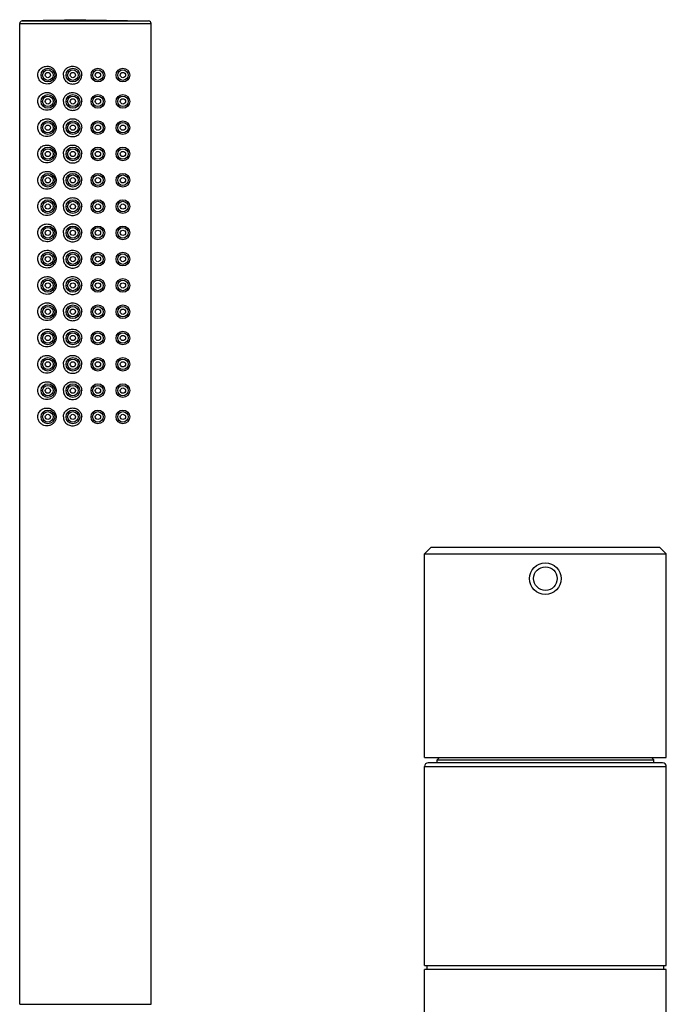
# Model space of a CAD drawing. Header units: millimetres. Extents: x 356 to 1340, y -1726 to 723.
# Tile 17 of 22: x 358 to 481, y 535 to 723. Entities that reach past the tile are written whole.
import ezdxf

# ---------------------------------------------------------------- set-up
doc = ezdxf.new("R2010")
doc.units = ezdxf.units.MM
doc.header["$LTSCALE"] = 23.1
doc.layers.get('0').update_dxf_attribs({"linetype": 'CONTINUOUS'})

msp = doc.modelspace()

# ---------------------------------------------------------------- linework, layer by layer
at = {"color": 7, "linetype": 'CONTINUOUS'}
for p, q in [((357.86, 535.38), (357.86, 721.89)), ((357.86, 721.89), (382.86, 721.89)), ((370.36, 722.61), (358.34, 722.39)), ((358.34, 722.39), (382.38, 722.39)), ((370.36, 722.61), (382.38, 722.39)), ((382.86, 535.38), (382.86, 721.89)), ((436.16, 622.33), (434.86, 621.03)), ((436.16, 622.33), (479.56, 622.33)), ((479.56, 622.33), (480.86, 621.03)), ((434.86, 582.33), (434.86, 621.03)), ((434.86, 621.03), (480.86, 621.03)), ((480.86, 582.33), (480.86, 621.03)), ((434.86, 582.33), (480.86, 582.33)), ((437.71, 582.33), (437.26, 581.88)), ((478.01, 582.33), (478.46, 581.88)), ((434.86, 542.78), (434.86, 580.58)), ((434.86, 580.58), (480.86, 580.58)), ((480.16, 581.28), (435.56, 581.28)), ((437.26, 581.28), (437.26, 581.88)), ((437.26, 581.88), (478.46, 581.88)), ((478.46, 581.28), (478.46, 581.88)), ((480.86, 542.78), (480.86, 580.58)), ((434.86, 542.78), (480.84, 542.78)), ((434.86, 532.58), (434.86, 541.98)), ((480.86, 541.98), (434.86, 541.98)), ((435.36, 541.98), (435.36, 542.78)), ((480.36, 541.98), (480.36, 542.78)), ((480.86, -313.62), (480.86, 541.98)), ((357.86, 535.38), (382.86, 535.38))]:
    msp.add_line(p, q, dxfattribs=at)
for centre, radius in [((363.22, 712.08), 1.3), ((363.22, 712.08), 1), ((363.22, 712.08), 0.5), ((367.98, 712.08), 1.3), ((367.98, 712.08), 1), ((367.98, 712.08), 0.5), ((372.74, 712.08), 1.3), ((372.74, 712.08), 1), ((372.74, 712.08), 0.5), ((377.5, 712.08), 1.3), ((377.5, 712.08), 1), ((377.5, 712.08), 0.5), ((363.22, 707.08), 1.3), ((363.22, 707.08), 1), ((367.98, 707.08), 1.3), ((367.98, 707.08), 1), ((372.74, 707.08), 1.3), ((372.74, 707.08), 1), ((377.5, 707.08), 1.3), ((377.5, 707.08), 1), ((363.22, 707.08), 0.5), ((367.98, 707.08), 0.5), ((372.74, 707.08), 0.5), ((377.5, 707.08), 0.5), ((363.22, 702.08), 1.3), ((363.22, 702.08), 1), ((363.22, 702.08), 0.5), ((367.98, 702.08), 1.3), ((367.98, 702.08), 1), ((367.98, 702.08), 0.5), ((372.74, 702.08), 1.3), ((372.74, 702.08), 1), ((372.74, 702.08), 0.5), ((377.5, 702.08), 1.3), ((377.5, 702.08), 1), ((377.5, 702.08), 0.5), ((363.22, 697.08), 1.3), ((363.22, 697.08), 1), ((363.22, 697.08), 0.5), ((367.98, 697.08), 1.3), ((367.98, 697.08), 1), ((367.98, 697.08), 0.5), ((372.74, 697.08), 1.3), ((372.74, 697.08), 1), ((372.74, 697.08), 0.5), ((377.5, 697.08), 1.3), ((377.5, 697.08), 1), ((377.5, 697.08), 0.5), ((363.22, 692.08), 1.3), ((363.22, 692.08), 1), ((367.98, 692.08), 1.3), ((367.98, 692.08), 1), ((372.74, 692.08), 1.3), ((372.74, 692.08), 1), ((377.5, 692.08), 1.3), ((377.5, 692.08), 1), ((363.22, 692.08), 0.5), ((367.98, 692.08), 0.5), ((372.74, 692.08), 0.5), ((377.5, 692.08), 0.5), ((363.22, 687.08), 1.3), ((363.22, 687.08), 1), ((363.22, 687.08), 0.5), ((367.98, 687.08), 1.3), ((367.98, 687.08), 1), ((367.98, 687.08), 0.5), ((372.74, 687.08), 1.3), ((372.74, 687.08), 1), ((372.74, 687.08), 0.5), ((377.5, 687.08), 1.3), ((377.5, 687.08), 1), ((377.5, 687.08), 0.5), ((363.22, 682.08), 1.3), ((363.22, 682.08), 1), ((363.22, 682.08), 0.5), ((367.98, 682.08), 1.3), ((367.98, 682.08), 1), ((367.98, 682.08), 0.5), ((372.74, 682.08), 1.3), ((372.74, 682.08), 1), ((372.74, 682.08), 0.5), ((377.5, 682.08), 1.3), ((377.5, 682.08), 1), ((377.5, 682.08), 0.5), ((363.22, 677.08), 1.3), ((363.22, 677.08), 1), ((367.98, 677.08), 1.3), ((367.98, 677.08), 1), ((372.74, 677.08), 1.3), ((372.74, 677.08), 1), ((377.5, 677.08), 1.3), ((377.5, 677.08), 1), ((363.22, 677.08), 0.5), ((367.98, 677.08), 0.5), ((372.74, 677.08), 0.5), ((377.5, 677.08), 0.5), ((363.22, 672.08), 1.3), ((363.22, 672.08), 1), ((363.22, 672.08), 0.5), ((367.98, 672.08), 1.3), ((367.98, 672.08), 1), ((367.98, 672.08), 0.5), ((372.74, 672.08), 1.3), ((372.74, 672.08), 1), ((372.74, 672.08), 0.5), ((377.5, 672.08), 1.3), ((377.5, 672.08), 1), ((377.5, 672.08), 0.5), ((363.22, 667.08), 1.3), ((363.22, 667.08), 1), ((363.22, 667.08), 0.5), ((367.98, 667.08), 1.3), ((367.98, 667.08), 1), ((367.98, 667.08), 0.5), ((372.74, 667.08), 1.3), ((372.74, 667.08), 1), ((372.74, 667.08), 0.5), ((377.5, 667.08), 1.3), ((377.5, 667.08), 1), ((377.5, 667.08), 0.5), ((363.22, 662.08), 1.3), ((363.22, 662.08), 1), ((367.98, 662.08), 1.3), ((367.98, 662.08), 1), ((372.74, 662.08), 1.3), ((372.74, 662.08), 1), ((377.5, 662.08), 1.3), ((377.5, 662.08), 1), ((363.22, 662.08), 0.5), ((367.98, 662.08), 0.5), ((372.74, 662.08), 0.5), ((377.5, 662.08), 0.5), ((363.22, 657.08), 1.3), ((363.22, 657.08), 1), ((363.22, 657.08), 0.5), ((367.98, 657.08), 1.3), ((367.98, 657.08), 1), ((367.98, 657.08), 0.5), ((372.74, 657.08), 1.3), ((372.74, 657.08), 1), ((372.74, 657.08), 0.5), ((377.5, 657.08), 1.3), ((377.5, 657.08), 1), ((377.5, 657.08), 0.5), ((363.22, 652.08), 1.3), ((363.22, 652.08), 1), ((363.22, 652.08), 0.5), ((367.98, 652.08), 1.3), ((367.98, 652.08), 1), ((367.98, 652.08), 0.5), ((372.74, 652.08), 1.3), ((372.74, 652.08), 1), ((372.74, 652.08), 0.5), ((377.5, 652.08), 1.3), ((377.5, 652.08), 1), ((377.5, 652.08), 0.5), ((363.22, 647.08), 1.3), ((363.22, 647.08), 1), ((367.98, 647.08), 1.3), ((367.98, 647.08), 1), ((372.74, 647.08), 1.3), ((372.74, 647.08), 1), ((377.5, 647.08), 1.3), ((377.5, 647.08), 1), ((363.22, 647.08), 0.5), ((367.98, 647.08), 0.5), ((372.74, 647.08), 0.5), ((377.5, 647.08), 0.5), ((457.86, 616.33), 3), ((457.86, 616.33), 2.25)]:
    msp.add_circle(centre, radius, dxfattribs=at)
for centre, radius, start, end in [((358.36, 721.89), 0.5, 92.1004, 180), ((382.36, 721.89), 0.5, 0, 87.8996), ((435.56, 580.58), 0.7, 90, 180), ((480.16, 580.58), 0.7, 0, 90)]:
    msp.add_arc(centre, radius, start, end, dxfattribs=at)
for points, knots in [([(361.3, 712.08), (361.3, 712.24), (361.34, 712.55), (361.59, 713.07), (361.9, 713.39), (362.13, 713.53)], [0, 0, 0, 0, 0.27706, 0.534177, 1, 1, 1, 1]), ([(362.74, 713.74), (362.92, 713.77), (363.17, 713.78), (363.42, 713.74), (363.48, 713.72)], [0, 0, 0, 0, 0.744169, 1, 1, 1, 1]), ([(363.48, 713.72), (363.55, 713.7), (363.85, 713.61), (364.11, 713.44), (364.28, 713.27)], [0, 0, 0, 0, 0.2417, 1, 1, 1, 1]), ([(361.94, 710.76), (361.76, 710.9), (361.43, 711.3), (361.3, 711.81), (361.3, 712.08)], [0, 0, 0, 0, 0.470151, 1, 1, 1, 1]), ([(366.18, 712.08), (366.18, 712.32), (366.29, 712.82), (366.61, 713.22), (366.8, 713.38)], [0, 0, 0, 0, 0.503665, 1, 1, 1, 1]), ([(366.18, 712.08), (366.18, 711.83), (366.29, 711.32), (366.61, 710.92), (366.8, 710.77)], [0, 0, 0, 0, 0.503675, 1, 1, 1, 1]), ([(363.03, 710.38), (362.84, 710.38), (362.44, 710.44), (362.09, 710.63), (361.94, 710.76)], [0, 0, 0, 0, 0.499735, 1, 1, 1, 1]), ([(363.71, 710.5), (363.65, 710.48), (363.44, 710.41), (363.2, 710.38), (363.03, 710.38)], [0, 0, 0, 0, 0.256409, 1, 1, 1, 1]), ([(364.37, 710.98), (364.33, 710.93), (364.13, 710.73), (363.9, 710.58), (363.71, 710.5)], [0, 0, 0, 0, 0.25914, 1, 1, 1, 1]), ([(361.3, 707.08), (361.3, 707.24), (361.34, 707.55), (361.59, 708.07), (361.9, 708.39), (362.13, 708.53)], [0, 0, 0, 0, 0.27706, 0.534177, 1, 1, 1, 1]), ([(362.74, 708.74), (362.92, 708.77), (363.17, 708.78), (363.42, 708.74), (363.48, 708.72)], [0, 0, 0, 0, 0.744169, 1, 1, 1, 1]), ([(363.48, 708.72), (363.55, 708.7), (363.85, 708.61), (364.11, 708.44), (364.28, 708.27)], [0, 0, 0, 0, 0.2417, 1, 1, 1, 1]), ([(366.18, 707.08), (366.18, 707.32), (366.29, 707.82), (366.61, 708.22), (366.8, 708.38)], [0, 0, 0, 0, 0.503665, 1, 1, 1, 1]), ([(361.94, 705.76), (361.76, 705.9), (361.43, 706.3), (361.3, 706.81), (361.3, 707.08)], [0, 0, 0, 0, 0.470151, 1, 1, 1, 1]), ([(364.37, 705.98), (364.33, 705.93), (364.13, 705.73), (363.9, 705.58), (363.71, 705.5)], [0, 0, 0, 0, 0.25914, 1, 1, 1, 1]), ([(366.18, 707.08), (366.18, 706.83), (366.29, 706.32), (366.61, 705.92), (366.8, 705.77)], [0, 0, 0, 0, 0.503675, 1, 1, 1, 1]), ([(363.03, 705.38), (362.84, 705.38), (362.44, 705.44), (362.09, 705.63), (361.94, 705.76)], [0, 0, 0, 0, 0.499735, 1, 1, 1, 1]), ([(363.71, 705.5), (363.65, 705.48), (363.44, 705.41), (363.2, 705.38), (363.03, 705.38)], [0, 0, 0, 0, 0.256409, 1, 1, 1, 1]), ([(361.3, 702.08), (361.3, 702.24), (361.34, 702.55), (361.59, 703.07), (361.9, 703.39), (362.13, 703.53)], [0, 0, 0, 0, 0.27706, 0.534177, 1, 1, 1, 1]), ([(362.74, 703.74), (362.92, 703.77), (363.17, 703.78), (363.42, 703.74), (363.48, 703.72)], [0, 0, 0, 0, 0.744169, 1, 1, 1, 1]), ([(363.48, 703.72), (363.55, 703.7), (363.85, 703.61), (364.11, 703.44), (364.28, 703.27)], [0, 0, 0, 0, 0.2417, 1, 1, 1, 1]), ([(366.18, 702.08), (366.18, 702.32), (366.29, 702.82), (366.61, 703.22), (366.8, 703.38)], [0, 0, 0, 0, 0.503665, 1, 1, 1, 1]), ([(361.94, 700.76), (361.76, 700.9), (361.43, 701.3), (361.3, 701.81), (361.3, 702.08)], [0, 0, 0, 0, 0.470151, 1, 1, 1, 1]), ([(363.03, 700.38), (362.84, 700.38), (362.44, 700.44), (362.09, 700.63), (361.94, 700.76)], [0, 0, 0, 0, 0.499735, 1, 1, 1, 1]), ([(363.71, 700.5), (363.65, 700.48), (363.44, 700.41), (363.2, 700.38), (363.03, 700.38)], [0, 0, 0, 0, 0.256409, 1, 1, 1, 1]), ([(364.37, 700.98), (364.33, 700.93), (364.13, 700.73), (363.9, 700.58), (363.71, 700.5)], [0, 0, 0, 0, 0.25914, 1, 1, 1, 1]), ([(366.18, 702.08), (366.18, 701.83), (366.29, 701.32), (366.61, 700.92), (366.8, 700.77)], [0, 0, 0, 0, 0.503675, 1, 1, 1, 1]), ([(361.3, 697.08), (361.3, 697.24), (361.34, 697.55), (361.59, 698.07), (361.9, 698.39), (362.13, 698.53)], [0, 0, 0, 0, 0.27706, 0.534177, 1, 1, 1, 1]), ([(362.74, 698.74), (362.92, 698.77), (363.17, 698.78), (363.42, 698.74), (363.48, 698.72)], [0, 0, 0, 0, 0.744169, 1, 1, 1, 1]), ([(363.48, 698.72), (363.55, 698.7), (363.85, 698.61), (364.11, 698.44), (364.28, 698.27)], [0, 0, 0, 0, 0.2417, 1, 1, 1, 1]), ([(361.94, 695.76), (361.76, 695.9), (361.43, 696.3), (361.3, 696.81), (361.3, 697.08)], [0, 0, 0, 0, 0.470151, 1, 1, 1, 1]), ([(366.18, 697.08), (366.18, 697.32), (366.29, 697.82), (366.61, 698.22), (366.8, 698.38)], [0, 0, 0, 0, 0.503665, 1, 1, 1, 1]), ([(366.18, 697.08), (366.18, 696.83), (366.29, 696.32), (366.61, 695.92), (366.8, 695.77)], [0, 0, 0, 0, 0.503675, 1, 1, 1, 1]), ([(363.03, 695.38), (362.84, 695.38), (362.44, 695.44), (362.09, 695.63), (361.94, 695.76)], [0, 0, 0, 0, 0.499735, 1, 1, 1, 1]), ([(363.71, 695.5), (363.65, 695.48), (363.44, 695.41), (363.2, 695.38), (363.03, 695.38)], [0, 0, 0, 0, 0.256409, 1, 1, 1, 1]), ([(364.37, 695.98), (364.33, 695.93), (364.13, 695.73), (363.9, 695.58), (363.71, 695.5)], [0, 0, 0, 0, 0.25914, 1, 1, 1, 1]), ([(361.3, 692.08), (361.3, 692.24), (361.34, 692.55), (361.59, 693.07), (361.9, 693.39), (362.13, 693.53)], [0, 0, 0, 0, 0.27706, 0.534177, 1, 1, 1, 1]), ([(362.74, 693.74), (362.92, 693.77), (363.17, 693.78), (363.42, 693.74), (363.48, 693.72)], [0, 0, 0, 0, 0.744169, 1, 1, 1, 1]), ([(363.48, 693.72), (363.55, 693.7), (363.85, 693.61), (364.11, 693.44), (364.28, 693.27)], [0, 0, 0, 0, 0.2417, 1, 1, 1, 1]), ([(366.18, 692.08), (366.18, 692.32), (366.29, 692.82), (366.61, 693.22), (366.8, 693.38)], [0, 0, 0, 0, 0.503665, 1, 1, 1, 1]), ([(361.94, 690.76), (361.76, 690.9), (361.43, 691.3), (361.3, 691.81), (361.3, 692.08)], [0, 0, 0, 0, 0.470151, 1, 1, 1, 1]), ([(364.37, 690.98), (364.33, 690.93), (364.13, 690.73), (363.9, 690.58), (363.71, 690.5)], [0, 0, 0, 0, 0.25914, 1, 1, 1, 1]), ([(366.18, 692.08), (366.18, 691.83), (366.29, 691.32), (366.61, 690.92), (366.8, 690.77)], [0, 0, 0, 0, 0.503675, 1, 1, 1, 1]), ([(363.03, 690.38), (362.84, 690.38), (362.44, 690.44), (362.09, 690.63), (361.94, 690.76)], [0, 0, 0, 0, 0.499735, 1, 1, 1, 1]), ([(363.71, 690.5), (363.65, 690.48), (363.44, 690.41), (363.2, 690.38), (363.03, 690.38)], [0, 0, 0, 0, 0.256409, 1, 1, 1, 1]), ([(361.3, 687.08), (361.3, 687.24), (361.34, 687.55), (361.59, 688.07), (361.9, 688.39), (362.13, 688.53)], [0, 0, 0, 0, 0.27706, 0.534177, 1, 1, 1, 1]), ([(362.74, 688.74), (362.92, 688.77), (363.17, 688.78), (363.42, 688.74), (363.48, 688.72)], [0, 0, 0, 0, 0.744169, 1, 1, 1, 1]), ([(363.48, 688.72), (363.55, 688.7), (363.85, 688.61), (364.11, 688.44), (364.28, 688.27)], [0, 0, 0, 0, 0.2417, 1, 1, 1, 1]), ([(366.18, 687.08), (366.18, 687.32), (366.29, 687.82), (366.61, 688.22), (366.8, 688.38)], [0, 0, 0, 0, 0.503665, 1, 1, 1, 1]), ([(361.94, 685.76), (361.76, 685.9), (361.43, 686.3), (361.3, 686.81), (361.3, 687.08)], [0, 0, 0, 0, 0.470151, 1, 1, 1, 1]), ([(363.03, 685.38), (362.84, 685.38), (362.44, 685.44), (362.09, 685.63), (361.94, 685.76)], [0, 0, 0, 0, 0.499735, 1, 1, 1, 1]), ([(363.71, 685.5), (363.65, 685.48), (363.44, 685.41), (363.2, 685.38), (363.03, 685.38)], [0, 0, 0, 0, 0.256409, 1, 1, 1, 1]), ([(364.37, 685.98), (364.33, 685.93), (364.13, 685.73), (363.9, 685.58), (363.71, 685.5)], [0, 0, 0, 0, 0.25914, 1, 1, 1, 1]), ([(366.18, 687.08), (366.18, 686.83), (366.29, 686.32), (366.61, 685.92), (366.8, 685.77)], [0, 0, 0, 0, 0.503675, 1, 1, 1, 1]), ([(361.3, 682.08), (361.3, 682.24), (361.34, 682.55), (361.59, 683.07), (361.9, 683.39), (362.13, 683.53)], [0, 0, 0, 0, 0.27706, 0.534177, 1, 1, 1, 1]), ([(362.74, 683.74), (362.92, 683.77), (363.17, 683.78), (363.42, 683.74), (363.48, 683.72)], [0, 0, 0, 0, 0.744169, 1, 1, 1, 1]), ([(363.48, 683.72), (363.55, 683.7), (363.85, 683.61), (364.11, 683.44), (364.28, 683.27)], [0, 0, 0, 0, 0.2417, 1, 1, 1, 1]), ([(361.94, 680.76), (361.76, 680.9), (361.43, 681.3), (361.3, 681.81), (361.3, 682.08)], [0, 0, 0, 0, 0.470151, 1, 1, 1, 1]), ([(366.18, 682.08), (366.18, 682.32), (366.29, 682.82), (366.61, 683.22), (366.8, 683.38)], [0, 0, 0, 0, 0.503665, 1, 1, 1, 1]), ([(366.18, 682.08), (366.18, 681.83), (366.29, 681.32), (366.61, 680.92), (366.8, 680.77)], [0, 0, 0, 0, 0.503675, 1, 1, 1, 1]), ([(363.03, 680.38), (362.84, 680.38), (362.44, 680.44), (362.09, 680.63), (361.94, 680.76)], [0, 0, 0, 0, 0.499735, 1, 1, 1, 1]), ([(363.71, 680.5), (363.65, 680.48), (363.44, 680.41), (363.2, 680.38), (363.03, 680.38)], [0, 0, 0, 0, 0.256409, 1, 1, 1, 1]), ([(364.37, 680.98), (364.33, 680.93), (364.13, 680.73), (363.9, 680.58), (363.71, 680.5)], [0, 0, 0, 0, 0.25914, 1, 1, 1, 1]), ([(361.3, 677.08), (361.3, 677.24), (361.34, 677.55), (361.59, 678.07), (361.9, 678.39), (362.13, 678.53)], [0, 0, 0, 0, 0.27706, 0.534177, 1, 1, 1, 1]), ([(362.74, 678.74), (362.92, 678.77), (363.17, 678.78), (363.42, 678.74), (363.48, 678.72)], [0, 0, 0, 0, 0.744169, 1, 1, 1, 1]), ([(363.48, 678.72), (363.55, 678.7), (363.85, 678.61), (364.11, 678.44), (364.28, 678.27)], [0, 0, 0, 0, 0.2417, 1, 1, 1, 1]), ([(366.18, 677.08), (366.18, 677.32), (366.29, 677.82), (366.61, 678.22), (366.8, 678.38)], [0, 0, 0, 0, 0.503665, 1, 1, 1, 1]), ([(361.94, 675.76), (361.76, 675.9), (361.43, 676.3), (361.3, 676.81), (361.3, 677.08)], [0, 0, 0, 0, 0.470151, 1, 1, 1, 1]), ([(364.37, 675.98), (364.33, 675.93), (364.13, 675.73), (363.9, 675.58), (363.71, 675.5)], [0, 0, 0, 0, 0.25914, 1, 1, 1, 1]), ([(366.18, 677.08), (366.18, 676.83), (366.29, 676.32), (366.61, 675.92), (366.8, 675.77)], [0, 0, 0, 0, 0.503675, 1, 1, 1, 1]), ([(363.03, 675.38), (362.84, 675.38), (362.44, 675.44), (362.09, 675.63), (361.94, 675.76)], [0, 0, 0, 0, 0.499735, 1, 1, 1, 1]), ([(363.71, 675.5), (363.65, 675.48), (363.44, 675.41), (363.2, 675.38), (363.03, 675.38)], [0, 0, 0, 0, 0.256409, 1, 1, 1, 1]), ([(361.3, 672.08), (361.3, 672.24), (361.34, 672.55), (361.59, 673.07), (361.9, 673.39), (362.13, 673.53)], [0, 0, 0, 0, 0.27706, 0.534177, 1, 1, 1, 1]), ([(362.74, 673.74), (362.92, 673.77), (363.17, 673.78), (363.42, 673.74), (363.48, 673.72)], [0, 0, 0, 0, 0.744169, 1, 1, 1, 1]), ([(363.48, 673.72), (363.55, 673.7), (363.85, 673.61), (364.11, 673.44), (364.28, 673.27)], [0, 0, 0, 0, 0.2417, 1, 1, 1, 1]), ([(366.18, 672.08), (366.18, 672.32), (366.29, 672.82), (366.61, 673.22), (366.8, 673.38)], [0, 0, 0, 0, 0.503665, 1, 1, 1, 1]), ([(361.94, 670.76), (361.76, 670.9), (361.43, 671.3), (361.3, 671.81), (361.3, 672.08)], [0, 0, 0, 0, 0.470151, 1, 1, 1, 1]), ([(363.03, 670.38), (362.84, 670.38), (362.44, 670.44), (362.09, 670.63), (361.94, 670.76)], [0, 0, 0, 0, 0.499735, 1, 1, 1, 1]), ([(363.71, 670.5), (363.65, 670.48), (363.44, 670.41), (363.2, 670.38), (363.03, 670.38)], [0, 0, 0, 0, 0.256409, 1, 1, 1, 1]), ([(364.37, 670.98), (364.33, 670.93), (364.13, 670.73), (363.9, 670.58), (363.71, 670.5)], [0, 0, 0, 0, 0.25914, 1, 1, 1, 1]), ([(366.18, 672.08), (366.18, 671.83), (366.29, 671.32), (366.61, 670.92), (366.8, 670.77)], [0, 0, 0, 0, 0.503675, 1, 1, 1, 1]), ([(361.3, 667.08), (361.3, 667.24), (361.34, 667.55), (361.59, 668.07), (361.9, 668.39), (362.13, 668.53)], [0, 0, 0, 0, 0.27706, 0.534177, 1, 1, 1, 1]), ([(362.74, 668.74), (362.92, 668.77), (363.17, 668.78), (363.42, 668.74), (363.48, 668.72)], [0, 0, 0, 0, 0.744169, 1, 1, 1, 1]), ([(363.48, 668.72), (363.55, 668.7), (363.85, 668.61), (364.11, 668.44), (364.28, 668.27)], [0, 0, 0, 0, 0.2417, 1, 1, 1, 1]), ([(361.94, 665.76), (361.76, 665.9), (361.43, 666.3), (361.3, 666.81), (361.3, 667.08)], [0, 0, 0, 0, 0.470151, 1, 1, 1, 1]), ([(366.18, 667.08), (366.18, 667.32), (366.29, 667.82), (366.61, 668.22), (366.8, 668.38)], [0, 0, 0, 0, 0.503665, 1, 1, 1, 1]), ([(366.18, 667.08), (366.18, 666.83), (366.29, 666.32), (366.61, 665.92), (366.8, 665.77)], [0, 0, 0, 0, 0.503675, 1, 1, 1, 1]), ([(363.03, 665.38), (362.84, 665.38), (362.44, 665.44), (362.09, 665.63), (361.94, 665.76)], [0, 0, 0, 0, 0.499735, 1, 1, 1, 1]), ([(363.71, 665.5), (363.65, 665.48), (363.44, 665.41), (363.2, 665.38), (363.03, 665.38)], [0, 0, 0, 0, 0.256409, 1, 1, 1, 1]), ([(364.37, 665.98), (364.33, 665.93), (364.13, 665.73), (363.9, 665.58), (363.71, 665.5)], [0, 0, 0, 0, 0.25914, 1, 1, 1, 1]), ([(361.3, 662.08), (361.3, 662.24), (361.34, 662.55), (361.59, 663.07), (361.9, 663.39), (362.13, 663.53)], [0, 0, 0, 0, 0.27706, 0.534177, 1, 1, 1, 1]), ([(362.74, 663.74), (362.92, 663.77), (363.17, 663.78), (363.42, 663.74), (363.48, 663.72)], [0, 0, 0, 0, 0.744169, 1, 1, 1, 1]), ([(363.48, 663.72), (363.55, 663.7), (363.85, 663.61), (364.11, 663.44), (364.28, 663.27)], [0, 0, 0, 0, 0.2417, 1, 1, 1, 1]), ([(366.18, 662.08), (366.18, 662.32), (366.29, 662.82), (366.61, 663.22), (366.8, 663.38)], [0, 0, 0, 0, 0.503665, 1, 1, 1, 1]), ([(361.94, 660.76), (361.76, 660.9), (361.43, 661.3), (361.3, 661.81), (361.3, 662.08)], [0, 0, 0, 0, 0.470151, 1, 1, 1, 1]), ([(364.37, 660.98), (364.33, 660.93), (364.13, 660.73), (363.9, 660.58), (363.71, 660.5)], [0, 0, 0, 0, 0.25914, 1, 1, 1, 1]), ([(366.18, 662.08), (366.18, 661.83), (366.29, 661.32), (366.61, 660.92), (366.8, 660.77)], [0, 0, 0, 0, 0.503675, 1, 1, 1, 1]), ([(363.03, 660.38), (362.84, 660.38), (362.44, 660.44), (362.09, 660.63), (361.94, 660.76)], [0, 0, 0, 0, 0.499735, 1, 1, 1, 1]), ([(363.71, 660.5), (363.65, 660.48), (363.44, 660.41), (363.2, 660.38), (363.03, 660.38)], [0, 0, 0, 0, 0.256409, 1, 1, 1, 1]), ([(361.3, 657.08), (361.3, 657.24), (361.34, 657.55), (361.59, 658.07), (361.9, 658.39), (362.13, 658.53)], [0, 0, 0, 0, 0.27706, 0.534177, 1, 1, 1, 1]), ([(362.74, 658.74), (362.92, 658.77), (363.17, 658.78), (363.42, 658.74), (363.48, 658.72)], [0, 0, 0, 0, 0.744169, 1, 1, 1, 1]), ([(363.48, 658.72), (363.55, 658.7), (363.85, 658.61), (364.11, 658.44), (364.28, 658.27)], [0, 0, 0, 0, 0.2417, 1, 1, 1, 1]), ([(366.18, 657.08), (366.18, 657.32), (366.29, 657.82), (366.61, 658.22), (366.8, 658.38)], [0, 0, 0, 0, 0.503665, 1, 1, 1, 1]), ([(361.94, 655.76), (361.76, 655.9), (361.43, 656.3), (361.3, 656.81), (361.3, 657.08)], [0, 0, 0, 0, 0.470151, 1, 1, 1, 1]), ([(363.03, 655.38), (362.84, 655.38), (362.44, 655.44), (362.09, 655.63), (361.94, 655.76)], [0, 0, 0, 0, 0.499735, 1, 1, 1, 1]), ([(363.71, 655.5), (363.65, 655.48), (363.44, 655.41), (363.2, 655.38), (363.03, 655.38)], [0, 0, 0, 0, 0.256409, 1, 1, 1, 1]), ([(364.37, 655.98), (364.33, 655.93), (364.13, 655.73), (363.9, 655.58), (363.71, 655.5)], [0, 0, 0, 0, 0.25914, 1, 1, 1, 1]), ([(366.18, 657.08), (366.18, 656.83), (366.29, 656.32), (366.61, 655.92), (366.8, 655.77)], [0, 0, 0, 0, 0.503675, 1, 1, 1, 1]), ([(361.3, 652.08), (361.3, 652.24), (361.34, 652.55), (361.59, 653.07), (361.9, 653.39), (362.13, 653.53)], [0, 0, 0, 0, 0.27706, 0.534177, 1, 1, 1, 1]), ([(362.74, 653.74), (362.92, 653.77), (363.17, 653.78), (363.42, 653.74), (363.48, 653.72)], [0, 0, 0, 0, 0.744169, 1, 1, 1, 1]), ([(363.48, 653.72), (363.55, 653.7), (363.85, 653.61), (364.11, 653.44), (364.28, 653.27)], [0, 0, 0, 0, 0.2417, 1, 1, 1, 1]), ([(361.94, 650.76), (361.76, 650.9), (361.43, 651.3), (361.3, 651.81), (361.3, 652.08)], [0, 0, 0, 0, 0.470151, 1, 1, 1, 1]), ([(366.18, 652.08), (366.18, 652.32), (366.29, 652.82), (366.61, 653.22), (366.8, 653.38)], [0, 0, 0, 0, 0.503665, 1, 1, 1, 1]), ([(366.18, 652.08), (366.18, 651.83), (366.29, 651.32), (366.61, 650.92), (366.8, 650.77)], [0, 0, 0, 0, 0.503675, 1, 1, 1, 1]), ([(363.03, 650.38), (362.84, 650.38), (362.44, 650.44), (362.09, 650.63), (361.94, 650.76)], [0, 0, 0, 0, 0.499735, 1, 1, 1, 1]), ([(363.71, 650.5), (363.65, 650.48), (363.44, 650.41), (363.2, 650.38), (363.03, 650.38)], [0, 0, 0, 0, 0.256409, 1, 1, 1, 1]), ([(364.37, 650.98), (364.33, 650.93), (364.13, 650.73), (363.9, 650.58), (363.71, 650.5)], [0, 0, 0, 0, 0.25914, 1, 1, 1, 1]), ([(361.3, 647.08), (361.3, 647.24), (361.34, 647.55), (361.59, 648.07), (361.9, 648.39), (362.13, 648.53)], [0, 0, 0, 0, 0.27706, 0.534177, 1, 1, 1, 1]), ([(362.74, 648.74), (362.92, 648.77), (363.17, 648.78), (363.42, 648.74), (363.48, 648.72)], [0, 0, 0, 0, 0.744169, 1, 1, 1, 1]), ([(363.48, 648.72), (363.55, 648.7), (363.85, 648.61), (364.11, 648.44), (364.28, 648.27)], [0, 0, 0, 0, 0.2417, 1, 1, 1, 1]), ([(366.18, 647.08), (366.18, 647.32), (366.29, 647.82), (366.61, 648.22), (366.8, 648.38)], [0, 0, 0, 0, 0.503665, 1, 1, 1, 1]), ([(361.94, 645.76), (361.76, 645.9), (361.43, 646.3), (361.3, 646.81), (361.3, 647.08)], [0, 0, 0, 0, 0.470151, 1, 1, 1, 1]), ([(364.37, 645.98), (364.33, 645.93), (364.13, 645.73), (363.9, 645.58), (363.71, 645.5)], [0, 0, 0, 0, 0.25914, 1, 1, 1, 1]), ([(366.18, 647.08), (366.18, 646.83), (366.29, 646.32), (366.61, 645.92), (366.8, 645.77)], [0, 0, 0, 0, 0.503675, 1, 1, 1, 1]), ([(363.03, 645.38), (362.84, 645.38), (362.44, 645.44), (362.09, 645.63), (361.94, 645.76)], [0, 0, 0, 0, 0.499735, 1, 1, 1, 1]), ([(363.71, 645.5), (363.65, 645.48), (363.44, 645.41), (363.2, 645.38), (363.03, 645.38)], [0, 0, 0, 0, 0.256409, 1, 1, 1, 1])]:
    msp.add_open_spline(points, degree=3, knots=knots, dxfattribs=at)
for points in [[(362.13, 713.53), (362.31, 713.64), (362.53, 713.71), (362.74, 713.74)], [(366.8, 713.38), (367.01, 713.55), (367.26, 713.67), (367.52, 713.73)], [(367.52, 713.73), (367.78, 713.79), (368.06, 713.79), (368.32, 713.73)], [(368.32, 713.73), (368.59, 713.67), (368.86, 713.53), (369.07, 713.35)], [(364.28, 713.27), (364.43, 713.13), (364.55, 712.95), (364.63, 712.77)], [(364.63, 712.77), (364.73, 712.55), (364.79, 712.31), (364.78, 712.08)], [(364.78, 712.08), (364.79, 711.86), (364.74, 711.65), (364.66, 711.45)], [(369.07, 713.35), (369.23, 713.21), (369.37, 713.04), (369.47, 712.86)], [(369.47, 712.86), (369.59, 712.62), (369.66, 712.34), (369.66, 712.08)], [(369.47, 711.29), (369.59, 711.53), (369.66, 711.81), (369.66, 712.08)], [(364.66, 711.45), (364.59, 711.28), (364.49, 711.12), (364.37, 710.98)], [(366.8, 710.77), (367.01, 710.6), (367.26, 710.48), (367.52, 710.42)], [(367.52, 710.42), (367.78, 710.36), (368.06, 710.36), (368.32, 710.42)], [(368.32, 710.42), (368.6, 710.48), (368.86, 710.62), (369.08, 710.8)], [(369.08, 710.8), (369.23, 710.94), (369.37, 711.11), (369.47, 711.29)], [(362.13, 708.53), (362.31, 708.64), (362.53, 708.71), (362.74, 708.74)], [(364.28, 708.27), (364.43, 708.13), (364.55, 707.95), (364.63, 707.77)], [(364.63, 707.77), (364.73, 707.55), (364.79, 707.31), (364.78, 707.08)], [(366.8, 708.38), (367.01, 708.55), (367.26, 708.67), (367.52, 708.73)], [(367.52, 708.73), (367.78, 708.79), (368.06, 708.79), (368.32, 708.73)], [(368.32, 708.73), (368.59, 708.67), (368.86, 708.53), (369.07, 708.35)], [(369.07, 708.35), (369.23, 708.21), (369.37, 708.04), (369.47, 707.86)], [(369.47, 707.86), (369.59, 707.62), (369.66, 707.34), (369.66, 707.08)], [(364.66, 706.45), (364.59, 706.28), (364.49, 706.12), (364.37, 705.98)], [(364.78, 707.08), (364.79, 706.86), (364.74, 706.65), (364.66, 706.45)], [(369.08, 705.8), (369.23, 705.94), (369.37, 706.11), (369.47, 706.29)], [(369.47, 706.29), (369.59, 706.53), (369.66, 706.81), (369.66, 707.08)], [(366.8, 705.77), (367.01, 705.6), (367.26, 705.48), (367.52, 705.42)], [(367.52, 705.42), (367.78, 705.36), (368.06, 705.36), (368.32, 705.42)], [(368.32, 705.42), (368.6, 705.48), (368.86, 705.62), (369.08, 705.8)], [(362.13, 703.53), (362.31, 703.64), (362.53, 703.71), (362.74, 703.74)], [(364.28, 703.27), (364.43, 703.13), (364.55, 702.95), (364.63, 702.77)], [(364.63, 702.77), (364.73, 702.55), (364.79, 702.31), (364.78, 702.08)], [(366.8, 703.38), (367.01, 703.55), (367.26, 703.67), (367.52, 703.73)], [(367.52, 703.73), (367.78, 703.79), (368.06, 703.79), (368.32, 703.73)], [(368.32, 703.73), (368.59, 703.67), (368.86, 703.53), (369.07, 703.35)], [(369.07, 703.35), (369.23, 703.21), (369.37, 703.04), (369.47, 702.86)], [(369.47, 702.86), (369.59, 702.62), (369.66, 702.34), (369.66, 702.08)], [(364.66, 701.45), (364.59, 701.28), (364.49, 701.12), (364.37, 700.98)], [(364.78, 702.08), (364.79, 701.86), (364.74, 701.65), (364.66, 701.45)], [(366.8, 700.77), (367.01, 700.6), (367.26, 700.48), (367.52, 700.42)], [(367.52, 700.42), (367.78, 700.36), (368.06, 700.36), (368.32, 700.42)], [(368.32, 700.42), (368.6, 700.48), (368.86, 700.62), (369.08, 700.8)], [(369.08, 700.8), (369.23, 700.94), (369.37, 701.11), (369.47, 701.29)], [(369.47, 701.29), (369.59, 701.53), (369.66, 701.81), (369.66, 702.08)], [(362.13, 698.53), (362.31, 698.64), (362.53, 698.71), (362.74, 698.74)], [(366.8, 698.38), (367.01, 698.55), (367.26, 698.67), (367.52, 698.73)], [(367.52, 698.73), (367.78, 698.79), (368.06, 698.79), (368.32, 698.73)], [(368.32, 698.73), (368.59, 698.67), (368.86, 698.53), (369.07, 698.35)], [(364.28, 698.27), (364.43, 698.13), (364.55, 697.95), (364.63, 697.77)], [(364.63, 697.77), (364.73, 697.55), (364.79, 697.31), (364.78, 697.08)], [(364.78, 697.08), (364.79, 696.86), (364.74, 696.65), (364.66, 696.45)], [(369.07, 698.35), (369.23, 698.21), (369.37, 698.04), (369.47, 697.86)], [(369.47, 697.86), (369.59, 697.62), (369.66, 697.34), (369.66, 697.08)], [(369.47, 696.29), (369.59, 696.53), (369.66, 696.81), (369.66, 697.08)], [(364.66, 696.45), (364.59, 696.28), (364.49, 696.12), (364.37, 695.98)], [(366.8, 695.77), (367.01, 695.6), (367.26, 695.48), (367.52, 695.42)], [(367.52, 695.42), (367.78, 695.36), (368.06, 695.36), (368.32, 695.42)], [(368.32, 695.42), (368.6, 695.48), (368.86, 695.62), (369.08, 695.8)], [(369.08, 695.8), (369.23, 695.94), (369.37, 696.11), (369.47, 696.29)], [(362.13, 693.53), (362.31, 693.64), (362.53, 693.71), (362.74, 693.74)], [(364.28, 693.27), (364.43, 693.13), (364.55, 692.95), (364.63, 692.77)], [(366.8, 693.38), (367.01, 693.55), (367.26, 693.67), (367.52, 693.73)], [(367.52, 693.73), (367.78, 693.79), (368.06, 693.79), (368.32, 693.73)], [(368.32, 693.73), (368.59, 693.67), (368.86, 693.53), (369.07, 693.35)], [(369.07, 693.35), (369.23, 693.21), (369.37, 693.04), (369.47, 692.86)], [(369.47, 692.86), (369.59, 692.62), (369.66, 692.34), (369.66, 692.08)], [(364.66, 691.45), (364.59, 691.28), (364.49, 691.12), (364.37, 690.98)], [(364.63, 692.77), (364.73, 692.55), (364.79, 692.31), (364.78, 692.08)], [(364.78, 692.08), (364.79, 691.86), (364.74, 691.65), (364.66, 691.45)], [(369.08, 690.8), (369.23, 690.94), (369.37, 691.11), (369.47, 691.29)], [(369.47, 691.29), (369.59, 691.53), (369.66, 691.81), (369.66, 692.08)], [(366.8, 690.77), (367.01, 690.6), (367.26, 690.48), (367.52, 690.42)], [(367.52, 690.42), (367.78, 690.36), (368.06, 690.36), (368.32, 690.42)], [(368.32, 690.42), (368.6, 690.48), (368.86, 690.62), (369.08, 690.8)], [(362.13, 688.53), (362.31, 688.64), (362.53, 688.71), (362.74, 688.74)], [(364.28, 688.27), (364.43, 688.13), (364.55, 687.95), (364.63, 687.77)], [(364.63, 687.77), (364.73, 687.55), (364.79, 687.31), (364.78, 687.08)], [(366.8, 688.38), (367.01, 688.55), (367.26, 688.67), (367.52, 688.73)], [(367.52, 688.73), (367.78, 688.79), (368.06, 688.79), (368.32, 688.73)], [(368.32, 688.73), (368.59, 688.67), (368.86, 688.53), (369.07, 688.35)], [(369.07, 688.35), (369.23, 688.21), (369.37, 688.04), (369.47, 687.86)], [(369.47, 687.86), (369.59, 687.62), (369.66, 687.34), (369.66, 687.08)], [(364.66, 686.45), (364.59, 686.28), (364.49, 686.12), (364.37, 685.98)], [(364.78, 687.08), (364.79, 686.86), (364.74, 686.65), (364.66, 686.45)], [(366.8, 685.77), (367.01, 685.6), (367.26, 685.48), (367.52, 685.42)], [(367.52, 685.42), (367.78, 685.36), (368.06, 685.36), (368.32, 685.42)], [(368.32, 685.42), (368.6, 685.48), (368.86, 685.62), (369.08, 685.8)], [(369.08, 685.8), (369.23, 685.94), (369.37, 686.11), (369.47, 686.29)], [(369.47, 686.29), (369.59, 686.53), (369.66, 686.81), (369.66, 687.08)], [(362.13, 683.53), (362.31, 683.64), (362.53, 683.71), (362.74, 683.74)], [(366.8, 683.38), (367.01, 683.55), (367.26, 683.67), (367.52, 683.73)], [(367.52, 683.73), (367.78, 683.79), (368.06, 683.79), (368.32, 683.73)], [(368.32, 683.73), (368.59, 683.67), (368.86, 683.53), (369.07, 683.35)], [(364.28, 683.27), (364.43, 683.13), (364.55, 682.95), (364.63, 682.77)], [(364.63, 682.77), (364.73, 682.55), (364.79, 682.31), (364.78, 682.08)], [(364.78, 682.08), (364.79, 681.86), (364.74, 681.65), (364.66, 681.45)], [(369.07, 683.35), (369.23, 683.21), (369.37, 683.04), (369.47, 682.86)], [(369.47, 682.86), (369.59, 682.62), (369.66, 682.34), (369.66, 682.08)], [(369.47, 681.29), (369.59, 681.53), (369.66, 681.81), (369.66, 682.08)], [(364.66, 681.45), (364.59, 681.28), (364.49, 681.12), (364.37, 680.98)], [(366.8, 680.77), (367.01, 680.6), (367.26, 680.48), (367.52, 680.42)], [(367.52, 680.42), (367.78, 680.36), (368.06, 680.36), (368.32, 680.42)], [(368.32, 680.42), (368.6, 680.48), (368.86, 680.62), (369.08, 680.8)], [(369.08, 680.8), (369.23, 680.94), (369.37, 681.11), (369.47, 681.29)], [(362.13, 678.53), (362.31, 678.64), (362.53, 678.71), (362.74, 678.74)], [(364.28, 678.27), (364.43, 678.13), (364.55, 677.95), (364.63, 677.77)], [(366.8, 678.38), (367.01, 678.55), (367.26, 678.67), (367.52, 678.73)], [(367.52, 678.73), (367.78, 678.79), (368.06, 678.79), (368.32, 678.73)], [(368.32, 678.73), (368.59, 678.67), (368.86, 678.53), (369.07, 678.35)], [(369.07, 678.35), (369.23, 678.21), (369.37, 678.04), (369.47, 677.86)], [(369.47, 677.86), (369.59, 677.62), (369.66, 677.34), (369.66, 677.08)], [(364.66, 676.45), (364.59, 676.28), (364.49, 676.12), (364.37, 675.98)], [(364.63, 677.77), (364.73, 677.55), (364.79, 677.31), (364.78, 677.08)], [(364.78, 677.08), (364.79, 676.86), (364.74, 676.65), (364.66, 676.45)], [(369.08, 675.8), (369.23, 675.94), (369.37, 676.11), (369.47, 676.29)], [(369.47, 676.29), (369.59, 676.53), (369.66, 676.81), (369.66, 677.08)], [(366.8, 675.77), (367.01, 675.6), (367.26, 675.48), (367.52, 675.42)], [(367.52, 675.42), (367.78, 675.36), (368.06, 675.36), (368.32, 675.42)], [(368.32, 675.42), (368.6, 675.48), (368.86, 675.62), (369.08, 675.8)], [(362.13, 673.53), (362.31, 673.64), (362.53, 673.71), (362.74, 673.74)], [(364.28, 673.27), (364.43, 673.13), (364.55, 672.95), (364.63, 672.77)], [(364.63, 672.77), (364.73, 672.55), (364.79, 672.31), (364.78, 672.08)], [(366.8, 673.38), (367.01, 673.55), (367.26, 673.67), (367.52, 673.73)], [(367.52, 673.73), (367.78, 673.79), (368.06, 673.79), (368.32, 673.73)], [(368.32, 673.73), (368.59, 673.67), (368.86, 673.53), (369.07, 673.35)], [(369.07, 673.35), (369.23, 673.21), (369.37, 673.04), (369.47, 672.86)], [(369.47, 672.86), (369.59, 672.62), (369.66, 672.34), (369.66, 672.08)], [(364.66, 671.45), (364.59, 671.28), (364.49, 671.12), (364.37, 670.98)], [(364.78, 672.08), (364.79, 671.86), (364.74, 671.65), (364.66, 671.45)], [(366.8, 670.77), (367.01, 670.6), (367.26, 670.48), (367.52, 670.42)], [(367.52, 670.42), (367.78, 670.36), (368.06, 670.36), (368.32, 670.42)], [(368.32, 670.42), (368.6, 670.48), (368.86, 670.62), (369.08, 670.8)], [(369.08, 670.8), (369.23, 670.94), (369.37, 671.11), (369.47, 671.29)], [(369.47, 671.29), (369.59, 671.53), (369.66, 671.81), (369.66, 672.08)], [(362.13, 668.53), (362.31, 668.64), (362.53, 668.71), (362.74, 668.74)], [(366.8, 668.38), (367.01, 668.55), (367.26, 668.67), (367.52, 668.73)], [(367.52, 668.73), (367.78, 668.79), (368.06, 668.79), (368.32, 668.73)], [(368.32, 668.73), (368.59, 668.67), (368.86, 668.53), (369.07, 668.35)], [(364.28, 668.27), (364.43, 668.13), (364.55, 667.95), (364.63, 667.77)], [(364.63, 667.77), (364.73, 667.55), (364.79, 667.31), (364.78, 667.08)], [(364.78, 667.08), (364.79, 666.86), (364.74, 666.65), (364.66, 666.45)], [(369.07, 668.35), (369.23, 668.21), (369.37, 668.04), (369.47, 667.86)], [(369.47, 667.86), (369.59, 667.62), (369.66, 667.34), (369.66, 667.08)], [(369.47, 666.29), (369.59, 666.53), (369.66, 666.81), (369.66, 667.08)], [(364.66, 666.45), (364.59, 666.28), (364.49, 666.12), (364.37, 665.98)], [(366.8, 665.77), (367.01, 665.6), (367.26, 665.48), (367.52, 665.42)], [(367.52, 665.42), (367.78, 665.36), (368.06, 665.36), (368.32, 665.42)], [(368.32, 665.42), (368.6, 665.48), (368.86, 665.62), (369.08, 665.8)], [(369.08, 665.8), (369.23, 665.94), (369.37, 666.11), (369.47, 666.29)], [(362.13, 663.53), (362.31, 663.64), (362.53, 663.71), (362.74, 663.74)], [(364.28, 663.27), (364.43, 663.13), (364.55, 662.95), (364.63, 662.77)], [(366.8, 663.38), (367.01, 663.55), (367.26, 663.67), (367.52, 663.73)], [(367.52, 663.73), (367.78, 663.79), (368.06, 663.79), (368.32, 663.73)], [(368.32, 663.73), (368.59, 663.67), (368.86, 663.53), (369.07, 663.35)], [(369.07, 663.35), (369.23, 663.21), (369.37, 663.04), (369.47, 662.86)], [(369.47, 662.86), (369.59, 662.62), (369.66, 662.34), (369.66, 662.08)], [(364.66, 661.45), (364.59, 661.28), (364.49, 661.12), (364.37, 660.98)], [(364.63, 662.77), (364.73, 662.55), (364.79, 662.31), (364.78, 662.08)], [(364.78, 662.08), (364.79, 661.86), (364.74, 661.65), (364.66, 661.45)], [(369.08, 660.8), (369.23, 660.94), (369.37, 661.11), (369.47, 661.29)], [(369.47, 661.29), (369.59, 661.53), (369.66, 661.81), (369.66, 662.08)], [(366.8, 660.77), (367.01, 660.6), (367.26, 660.48), (367.52, 660.42)], [(367.52, 660.42), (367.78, 660.36), (368.06, 660.36), (368.32, 660.42)], [(368.32, 660.42), (368.6, 660.48), (368.86, 660.62), (369.08, 660.8)], [(362.13, 658.53), (362.31, 658.64), (362.53, 658.71), (362.74, 658.74)], [(364.28, 658.27), (364.43, 658.13), (364.55, 657.95), (364.63, 657.77)], [(364.63, 657.77), (364.73, 657.55), (364.79, 657.31), (364.78, 657.08)], [(366.8, 658.38), (367.01, 658.55), (367.26, 658.67), (367.52, 658.73)], [(367.52, 658.73), (367.78, 658.79), (368.06, 658.79), (368.32, 658.73)], [(368.32, 658.73), (368.59, 658.67), (368.86, 658.53), (369.07, 658.35)], [(369.07, 658.35), (369.23, 658.21), (369.37, 658.04), (369.47, 657.86)], [(369.47, 657.86), (369.59, 657.62), (369.66, 657.34), (369.66, 657.08)], [(364.66, 656.45), (364.59, 656.28), (364.49, 656.12), (364.37, 655.98)], [(364.78, 657.08), (364.79, 656.86), (364.74, 656.65), (364.66, 656.45)], [(366.8, 655.77), (367.01, 655.6), (367.26, 655.48), (367.52, 655.42)], [(367.52, 655.42), (367.78, 655.36), (368.06, 655.36), (368.32, 655.42)], [(368.32, 655.42), (368.6, 655.48), (368.86, 655.62), (369.08, 655.8)], [(369.08, 655.8), (369.23, 655.94), (369.37, 656.11), (369.47, 656.29)], [(369.47, 656.29), (369.59, 656.53), (369.66, 656.81), (369.66, 657.08)], [(362.13, 653.53), (362.31, 653.64), (362.53, 653.71), (362.74, 653.74)], [(366.8, 653.38), (367.01, 653.55), (367.26, 653.67), (367.52, 653.73)], [(367.52, 653.73), (367.78, 653.79), (368.06, 653.79), (368.32, 653.73)], [(368.32, 653.73), (368.59, 653.67), (368.86, 653.53), (369.07, 653.35)], [(364.28, 653.27), (364.43, 653.13), (364.55, 652.95), (364.63, 652.77)], [(364.63, 652.77), (364.73, 652.55), (364.79, 652.31), (364.78, 652.08)], [(364.78, 652.08), (364.79, 651.86), (364.74, 651.65), (364.66, 651.45)], [(369.07, 653.35), (369.23, 653.21), (369.37, 653.04), (369.47, 652.86)], [(369.47, 652.86), (369.59, 652.62), (369.66, 652.34), (369.66, 652.08)], [(369.47, 651.29), (369.59, 651.53), (369.66, 651.81), (369.66, 652.08)], [(364.66, 651.45), (364.59, 651.28), (364.49, 651.12), (364.37, 650.98)], [(366.8, 650.77), (367.01, 650.6), (367.26, 650.48), (367.52, 650.42)], [(367.52, 650.42), (367.78, 650.36), (368.06, 650.36), (368.32, 650.42)], [(368.32, 650.42), (368.6, 650.48), (368.86, 650.62), (369.08, 650.8)], [(369.08, 650.8), (369.23, 650.94), (369.37, 651.11), (369.47, 651.29)], [(362.13, 648.53), (362.31, 648.64), (362.53, 648.71), (362.74, 648.74)], [(364.28, 648.27), (364.43, 648.13), (364.55, 647.95), (364.63, 647.77)], [(366.8, 648.38), (367.01, 648.55), (367.26, 648.67), (367.52, 648.73)], [(367.52, 648.73), (367.78, 648.79), (368.06, 648.79), (368.32, 648.73)], [(368.32, 648.73), (368.59, 648.67), (368.86, 648.53), (369.07, 648.35)], [(369.07, 648.35), (369.23, 648.21), (369.37, 648.04), (369.47, 647.86)], [(369.47, 647.86), (369.59, 647.62), (369.66, 647.34), (369.66, 647.08)], [(364.66, 646.45), (364.59, 646.28), (364.49, 646.12), (364.37, 645.98)], [(364.63, 647.77), (364.73, 647.55), (364.79, 647.31), (364.78, 647.08)], [(364.78, 647.08), (364.79, 646.86), (364.74, 646.65), (364.66, 646.45)], [(369.08, 645.8), (369.23, 645.94), (369.37, 646.11), (369.47, 646.29)], [(369.47, 646.29), (369.59, 646.53), (369.66, 646.81), (369.66, 647.08)], [(366.8, 645.77), (367.01, 645.6), (367.26, 645.48), (367.52, 645.42)], [(367.52, 645.42), (367.78, 645.36), (368.06, 645.36), (368.32, 645.42)], [(368.32, 645.42), (368.6, 645.48), (368.86, 645.62), (369.08, 645.8)]]:
    msp.add_open_spline(points, degree=3, dxfattribs=at)

doc.saveas('drawing.dxf')
